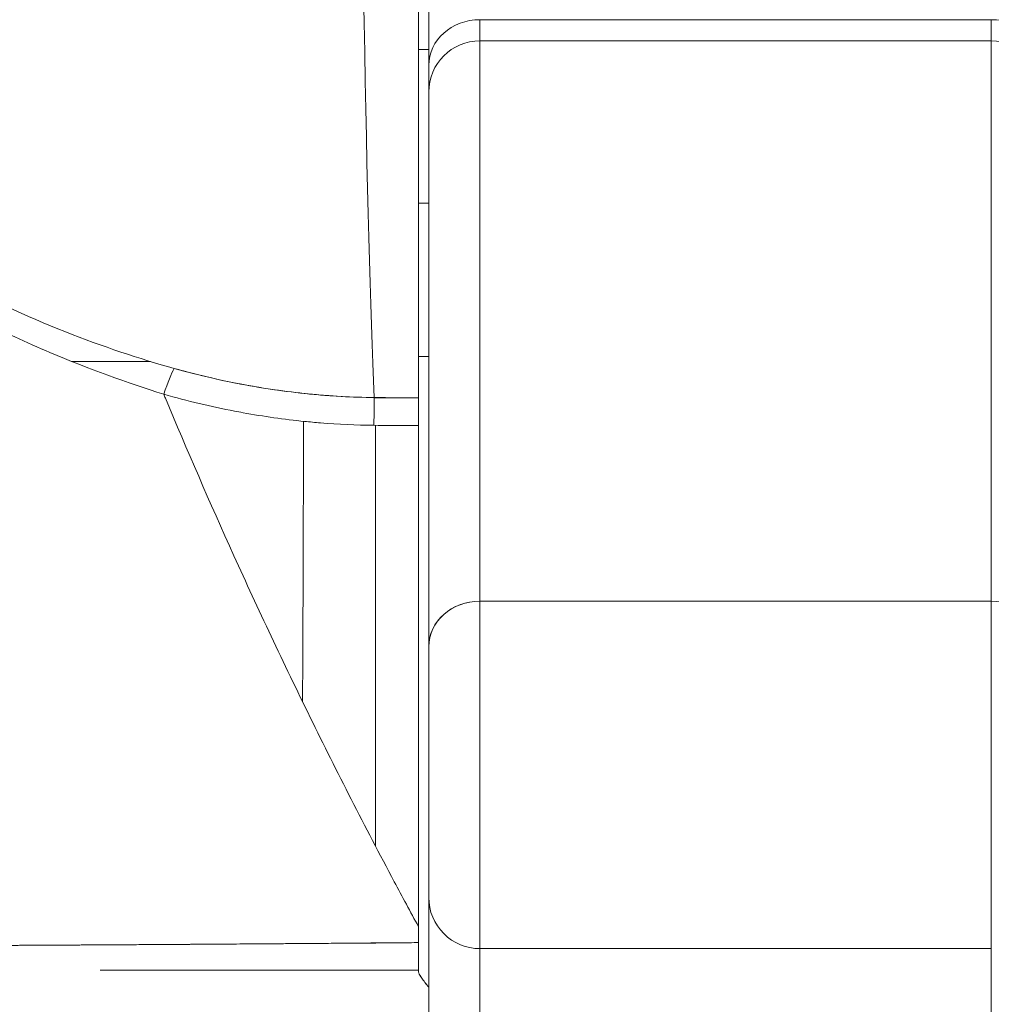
# Model space of a CAD drawing. Header units: inches. Extents: x 16 to 463, y 31 to 294.
# Tile 14 of 110: x 222.463 to 222.837, y 63.685 to 64.064. Entities that reach past the tile are written whole.
import ezdxf

# ---------------------------------------------------------------- set-up
doc = ezdxf.new("R2010")
doc.units = ezdxf.units.IN
doc.header["$LTSCALE"] = 28.571429
doc.header["$MEASUREMENT"] = 0
doc.layers.add('Dimension (ANSI)', color=7, linetype='Continuous', lineweight=5)
doc.layers.add('Visible (ANSI)', color=7, linetype='Continuous', lineweight=5)
doc.styles.add('ROMANS', font='romans.shx')
doc.dimstyles.new('Default (ANSI)', dxfattribs={"dimscale": 28.571429, "dimtxt": 0.1, "dimasz": 0.098425, "dimexe": 0.125, "dimexo": 0.0625, "dimgap": 0.031496, "dimtad": 0, "dimtih": 1, "dimtoh": 1, "dimrnd": 1e-08, "dimzin": 0, "dimdsep": 46, "dimtxsty": 'ROMANS', "dimcen": 0.09, "dimdle": 0.393701, "dimclrd": 256, "dimclre": 256, "dimclrt": 256, "dimadec": 0, "dimazin": 0, "dimtfac": 1, "dimtofl": 0, "dimtmove": 0, "dimatfit": 3, "dimfxl": 1, "dimtolj": 1, "dimtzin": 0, "dimlwd": -1, "dimlwe": -1, "dimarcsym": 0})

# ---------------------------------------------------------------- blocks, each defined once
blk = doc.blocks.new('*D13')
at = {"layer": 'Defpoints', "color": 0, "transparency": 16777216}
for p in [(226.05067, 80.43231), (225.17583, 62.79393), (226.05067, 61.7206)]:
    blk.add_point(p, dxfattribs=at)
at = {"layer": 'Dimension (ANSI)', "transparency": 16777216}
for p, q in [((225.17583, 64.57965), (225.17583, 84.00374)), ((226.05067, 63.50631), (226.05067, 84.00374)), ((222.36368, 80.43231), (219.55153, 80.43231)), ((228.86282, 80.43231), (234.28825, 80.43231))]:
    blk.add_line(p, q, dxfattribs=at)
for points in [[(222.36368, 80.901), (222.36368, 79.96362), (225.17583, 80.43231)], [(228.86282, 80.901), (228.86282, 79.96362), (226.05067, 80.43231)]]:
    blk.add_solid(points, dxfattribs=at)
at = {"layer": 'Dimension (ANSI)', "transparency": 16777216, "insert": (235.18814, 81.86088), "char_height": 2.857143, "attachment_point": 1, "style": 'ROMANS'}
blk.add_mtext('\\A1;0.87', dxfattribs=at)
blk = doc.blocks.new('*D35')
at = {"layer": 'Defpoints', "color": 0, "transparency": 16777216}
for p in [(190.67583, 80.43231), (190.67583, 62.79393), (225.17583, 62.79393)]:
    blk.add_point(p, dxfattribs=at)
at = {"layer": 'Dimension (ANSI)', "transparency": 16777216}
for p, q in [((190.67583, 64.57965), (190.67583, 84.00374)), ((225.17583, 64.57965), (225.17583, 84.00374)), ((193.48797, 80.43231), (201.24363, 80.43231)), ((222.36368, 80.43231), (214.60803, 80.43231))]:
    blk.add_line(p, q, dxfattribs=at)
for points in [[(193.48797, 80.901), (193.48797, 79.96362), (190.67583, 80.43231)], [(222.36368, 80.901), (222.36368, 79.96362), (225.17583, 80.43231)]]:
    blk.add_solid(points, dxfattribs=at)
at = {"layer": 'Dimension (ANSI)', "transparency": 16777216, "insert": (202.14351, 82.4958), "char_height": 2.857143, "attachment_point": 1, "style": 'ROMANS'}
blk.add_mtext('\\A1;34.50\\PDOOR\\PWIDTH', dxfattribs=at)

msp = doc.modelspace()

# ---------------------------------------------------------------- linework, layer by layer
at = {"layer": 'Visible (ANSI)'}
for p, q in [((222.61628, 63.91855), (222.61628, 64.27734)), ((222.62022, 64.07742), (222.62022, 64.04645)), ((222.83675, 64.06405), (222.6399, 64.06405)), ((222.6399, 64.06405), (222.6399, 64.05588)), ((222.6399, 64.06405), (222.6399, 64.05588)), ((222.83675, 64.05588), (222.83675, 64.06405)), ((222.83675, 64.05588), (222.83675, 64.06405)), ((222.6399, 63.84025), (222.6399, 64.05588)), ((222.6399, 64.05588), (222.6399, 63.84025)), ((222.6399, 64.05588), (222.83675, 64.05588)), ((222.83675, 64.05588), (222.83675, 63.84025)), ((222.83675, 63.84025), (222.83675, 64.05588)), ((222.61628, 64.05254), (222.62022, 64.05254)), ((222.62022, 64.0362), (222.62022, 64.04645)), ((222.62022, 64.0362), (222.62022, 63.82279)), ((222.61628, 63.99349), (222.62022, 63.99349)), ((222.62022, 63.99349), (222.61628, 63.99349)), ((222.61628, 63.93443), (222.62022, 63.93443)), ((222.48285, 63.93247), (222.5131, 63.93247)), ((222.59925, 63.91855), (222.61628, 63.91855)), ((222.59964, 63.90792), (222.59964, 63.74607)), ((222.6399, 63.70651), (222.6399, 63.84025)), ((222.83675, 63.84025), (222.6399, 63.84025)), ((222.6399, 63.84025), (222.6399, 63.70651)), ((222.6399, 63.84025), (222.83675, 63.84025)), ((222.83675, 63.84025), (222.83675, 63.70651)), ((222.83675, 63.70651), (222.83675, 63.84025)), ((222.62022, 63.82279), (222.62022, 63.72619)), ((222.62022, 63.72619), (222.62022, 63.55633)), ((222.6399, 63.70651), (222.6399, 63.54126)), ((222.6399, 63.54126), (222.6399, 63.70651)), ((222.6399, 63.70651), (222.83675, 63.70651)), ((222.83675, 63.70651), (222.83675, 63.54126)), ((222.61628, 63.69821), (222.61628, 63.69751)), ((222.61628, 63.69821), (222.61628, 63.69821))]:
    msp.add_line(p, q, dxfattribs=at)
for centre, start, end in [((222.6399, 64.0362), 90, 180), ((222.83675, 64.0362), 0, 90), ((222.6399, 63.72619), 179.9997, 270)]:
    msp.add_arc(centre, 0.01969, start, end, dxfattribs=at)
for centre, major_axis, ratio, start_param, end_param in [((222.60368, 64.42334), (0, 0.55118), 0.02, 1.83929, 2.7281), ((222.60368, 64.42334), (0, -0.55118), 0.02, 4.980883, 5.869693), ((222.6399, 64.04645), (-0.01969, 0), 0.894179, 4.712389, 6.283185), ((222.6399, 64.04645), (-0.01969, 0), 0.894179, 4.712389, 6.283185), ((222.83675, 64.04645), (0.01969, 0), 0.894179, 0, 1.570796), ((222.83675, 64.04645), (0.01969, 0), 0.894179, 0, 1.570796), ((222.51821, 63.91185), (-0.00536, -0.01935), 0.115734, 3.553872, 4.315932), ((222.59908, 63.90023), (-0.00022, -0.02008), 0.004433, 3.555002, 4.318798), ((222.59908, 63.90023), (0.00022, 0.02008), 0.004433, 0.413414, 1.177215), ((222.61627, 65.35874), (-1.5327, 0.00003), 0.939659, 1.559707, 1.570821), ((222.61628, 63.90013), (0, 0.02008), 0.00001, 5.105874, 5.870165), ((222.6399, 63.82279), (-0.01969, 0), 0.887306, 4.712389, 6.28319), ((222.6399, 63.82279), (-0.01969, 0), 0.887306, 4.712389, 6.283185), ((222.83675, 63.82279), (0.01969, 0), 0.887306, 0, 1.570796), ((222.61628, 63.69974), (0, -0.12692), 0.000028, 4.592628, 4.640753), ((222.61628, 63.71002), (0, -0.01181), 0.000012, 4.81429, 6.283189)]:
    msp.add_ellipse(centre, major_axis=major_axis, ratio=ratio, start_param=start_param, end_param=end_param, dxfattribs=at)
for points, knots in [([(222.61628, 64.27734), (222.61628, 64.24577), (222.61628, 64.21543), (222.61628, 64.18603), (222.61628, 64.15662), (222.61628, 64.12815), (222.61628, 64.10149), (222.61628, 64.07482), (222.61628, 64.04997), (222.61628, 64.02715), (222.61628, 64.00434), (222.61628, 63.98358), (222.61628, 63.96541), (222.61628, 63.94725), (222.61628, 63.93168), (222.61628, 63.91852)], [0, 0, 0, 0, 0.2, 0.2, 0.2, 0.4, 0.4, 0.4, 0.6, 0.6, 0.6, 0.8, 0.8, 0.8, 1, 1, 1, 1]), ([(222.28671, 64.15756), (222.28419, 64.15121), (222.28306, 64.14402), (222.28329, 64.13588), (222.28352, 64.12774), (222.2851, 64.11865), (222.28837, 64.10876), (222.28852, 64.10832), (222.28867, 64.10788), (222.28882, 64.10744), (222.29209, 64.09793), (222.29691, 64.08772), (222.30312, 64.07708), (222.30395, 64.07566), (222.3048, 64.07424), (222.30568, 64.07281), (222.31101, 64.0641), (222.31728, 64.05515), (222.32453, 64.0461), (222.32545, 64.04495), (222.32638, 64.0438), (222.32732, 64.04266), (222.32906, 64.04055), (222.33084, 64.03845), (222.33268, 64.03633), (222.34108, 64.02668), (222.35061, 64.01696), (222.36123, 64.00738), (222.36155, 64.00709), (222.36186, 64.0068), (222.36218, 64.00652), (222.37131, 63.99834), (222.38123, 63.99027), (222.3922, 63.98232), (222.3928, 63.98189), (222.3934, 63.98145), (222.394, 63.98102), (222.39774, 63.97835), (222.40159, 63.97569), (222.40556, 63.97305), (222.41065, 63.96967), (222.41593, 63.96632), (222.42138, 63.96304), (222.43023, 63.95771), (222.43948, 63.95256), (222.44891, 63.94778), (222.45287, 63.94577), (222.45685, 63.94383), (222.46084, 63.94196), (222.46534, 63.93987), (222.46984, 63.93787), (222.47434, 63.93596), (222.48926, 63.92964), (222.50417, 63.92435), (222.51821, 63.91989)], [0, 0, 0, 0, 0.125, 0.125, 0.125, 0.25, 0.25, 0.25, 0.255535, 0.255535, 0.255535, 0.375, 0.375, 0.375, 0.39094, 0.39094, 0.39094, 0.487767, 0.487767, 0.487767, 0.5, 0.5, 0.5, 0.522422, 0.522422, 0.522422, 0.625, 0.625, 0.625, 0.628055, 0.628055, 0.628055, 0.715688, 0.715688, 0.715688, 0.720466, 0.720466, 0.720466, 0.75, 0.75, 0.75, 0.787783, 0.787783, 0.787783, 0.849243, 0.849243, 0.849243, 0.875, 0.875, 0.875, 0.903965, 0.903965, 0.903965, 1, 1, 1, 1]), ([(222.52222, 63.92983), (222.50876, 63.93355), (222.49481, 63.93819), (222.48014, 63.94401), (222.46546, 63.94984), (222.45007, 63.95686), (222.43455, 63.96527), (222.41903, 63.97368), (222.40341, 63.98353), (222.38956, 63.9936), (222.37572, 64.00366), (222.36362, 64.01389), (222.3529, 64.02413), (222.34217, 64.03438), (222.33281, 64.04466), (222.32472, 64.05479), (222.31662, 64.06492), (222.30979, 64.0749), (222.30431, 64.08449), (222.29884, 64.09407), (222.29472, 64.10326), (222.29208, 64.11179), (222.28944, 64.12031), (222.28828, 64.12817), (222.28828, 64.13524), (222.28828, 64.14232), (222.28945, 64.1486), (222.29187, 64.15404)], [0, 0, 0, 0, 0.111111, 0.111111, 0.111111, 0.222222, 0.222222, 0.222222, 0.333333, 0.333333, 0.333333, 0.444444, 0.444444, 0.444444, 0.555556, 0.555556, 0.555556, 0.666667, 0.666667, 0.666667, 0.777778, 0.777778, 0.777778, 0.888889, 0.888889, 0.888889, 1, 1, 1, 1]), ([(222.62022, 64.04645), (222.62022, 64.05264), (222.62022, 64.05792), (222.62022, 64.06232), (222.62022, 64.06671), (222.62022, 64.07023), (222.62022, 64.07276), (222.62022, 64.07529), (222.62022, 64.07683), (222.62022, 64.07742)], [0, 0, 0, 0, 0.333333, 0.333333, 0.333333, 0.666667, 0.666667, 0.666667, 1, 1, 1, 1]), ([(222.62022, 64.0362), (222.62022, 64.03636), (222.62022, 64.03665), (222.62022, 64.03707), (222.62022, 64.03784), (222.62022, 64.03903), (222.62022, 64.04059), (222.62022, 64.04216), (222.62022, 64.04411), (222.62022, 64.04645)], [0.1495377, 0.1495377, 0.1495377, 0.1495377, 0.3333333, 0.3333333, 0.3333333, 0.6666667, 0.6666667, 0.6666667, 1, 1, 1, 1]), ([(222.62022, 63.82279), (222.62022, 63.84668), (222.62022, 63.86862), (222.62022, 63.88864), (222.62022, 63.90866), (222.62022, 63.92677), (222.62022, 63.94283), (222.62022, 63.9589), (222.62022, 63.97294), (222.62022, 63.98491), (222.62022, 63.99688), (222.62022, 64.00678), (222.62022, 64.01459), (222.62022, 64.02239), (222.62022, 64.02809), (222.62022, 64.03167), (222.62022, 64.03469), (222.62022, 64.03559), (222.62022, 64.0362)], [0, 0, 0, 0, 0.1666667, 0.1666667, 0.1666667, 0.3333333, 0.3333333, 0.3333333, 0.5, 0.5, 0.5, 0.6666667, 0.6666667, 0.6666667, 0.8333333, 0.8333333, 0.8333333, 0.9739524, 0.9739524, 0.9739524, 0.9739524]), ([(222.59925, 63.91861), (222.59272, 63.91868), (222.58619, 63.91898), (222.57969, 63.9195), (222.57018, 63.92026), (222.56071, 63.92149), (222.55132, 63.92316), (222.54151, 63.92491), (222.53179, 63.92715), (222.52222, 63.92983)], [0, 0, 0, 0, 0.250608, 0.250608, 0.250608, 0.616926, 0.616926, 0.616926, 1, 1, 1, 1]), ([(222.59925, 63.91861), (222.59067, 63.91871), (222.58237, 63.91917), (222.57379, 63.92003), (222.56522, 63.9209), (222.55637, 63.92219), (222.54774, 63.92382), (222.53912, 63.92546), (222.53072, 63.92742), (222.52222, 63.92983)], [0, 0, 0, 0, 0.333333, 0.333333, 0.333333, 0.666667, 0.666667, 0.666667, 1, 1, 1, 1]), ([(222.51821, 63.91989), (222.51841, 63.91941), (222.51861, 63.91893), (222.51881, 63.91844), (222.52711, 63.89853), (222.53591, 63.87827), (222.5452, 63.85775), (222.5545, 63.83723), (222.56429, 63.81645), (222.57458, 63.79551), (222.58486, 63.77456), (222.59565, 63.75345), (222.60693, 63.73227), (222.61001, 63.72648), (222.61313, 63.7207), (222.61628, 63.7149)], [0, 0, 0, 0, 0.007361, 0.007361, 0.007361, 0.310645, 0.310645, 0.310645, 0.613929, 0.613929, 0.613929, 0.917213, 0.917213, 0.917213, 1, 1, 1, 1]), ([(222.51821, 63.91989), (222.52731, 63.9173), (222.53641, 63.91513), (222.54545, 63.91339), (222.54654, 63.91318), (222.54763, 63.91298), (222.54871, 63.91278), (222.55665, 63.91134), (222.56454, 63.91023), (222.57241, 63.90943), (222.57445, 63.90922), (222.57648, 63.90904), (222.57851, 63.90887), (222.58541, 63.90832), (222.59228, 63.908), (222.59908, 63.90793)], [0, 0, 0, 0, 0.333333, 0.333333, 0.333333, 0.373396, 0.373396, 0.373396, 0.666667, 0.666667, 0.666667, 0.742468, 0.742468, 0.742468, 1, 1, 1, 1]), ([(222.61628, 63.91852), (222.61628, 63.91782), (222.61628, 63.91695), (222.61628, 63.91592), (222.61628, 63.9149), (222.61628, 63.91371), (222.61628, 63.91236), (222.61628, 63.91101), (222.61628, 63.9095), (222.61628, 63.90783)], [0, 0, 0, 0, 0.333333, 0.333333, 0.333333, 0.666667, 0.666667, 0.666667, 1, 1, 1, 1]), ([(222.57201, 63.90947), (222.57199, 63.90342), (222.57198, 63.89738), (222.57196, 63.89133), (222.57189, 63.86137), (222.57177, 63.83143), (222.57162, 63.80154)], [0.754765, 0.754765, 0.754765, 0.754765, 0.7757555, 0.7757555, 0.7757555, 0.8797637, 0.8797637, 0.8797637, 0.8797637]), ([(222.59908, 63.90793), (222.60358, 63.90788), (222.60808, 63.90785), (222.61257, 63.90784), (222.61381, 63.90783), (222.61504, 63.90783), (222.61628, 63.90783)], [0, 0, 0, 0, 0.784452, 0.784452, 0.784452, 1, 1, 1, 1]), ([(222.61628, 63.90783), (222.61628, 63.88727), (222.61628, 63.86641), (222.61628, 63.8452), (222.61628, 63.824), (222.61628, 63.80244), (222.61628, 63.78071), (222.61628, 63.75897), (222.61628, 63.73705), (222.61628, 63.7149)], [0, 0, 0, 0, 0.333333, 0.333333, 0.333333, 0.666667, 0.666667, 0.666667, 1, 1, 1, 1]), ([(222.62022, 63.72619), (222.62022, 63.7262), (222.62022, 63.72621), (222.62022, 63.72624), (222.62022, 63.72643), (222.62022, 63.72722), (222.62022, 63.72856), (222.62022, 63.72991), (222.62022, 63.73181), (222.62022, 63.73421), (222.62022, 63.73661), (222.62022, 63.73951), (222.62022, 63.74281), (222.62022, 63.74611), (222.62022, 63.7498), (222.62022, 63.75377), (222.62022, 63.75773), (222.62022, 63.76197), (222.62022, 63.76634), (222.62022, 63.7707), (222.62022, 63.77519), (222.62022, 63.77966), (222.62022, 63.78412), (222.62022, 63.78856), (222.62022, 63.79282), (222.62022, 63.79708), (222.62022, 63.80116), (222.62022, 63.80493), (222.62022, 63.8087), (222.62022, 63.81216), (222.62022, 63.81515), (222.62022, 63.81815), (222.62022, 63.82067), (222.62022, 63.82279)], [0.1531334, 0.1531334, 0.1531334, 0.1531334, 0.1666667, 0.1666667, 0.1666667, 0.25, 0.25, 0.25, 0.3333333, 0.3333333, 0.3333333, 0.4166667, 0.4166667, 0.4166667, 0.5, 0.5, 0.5, 0.5833333, 0.5833333, 0.5833333, 0.6666667, 0.6666667, 0.6666667, 0.75, 0.75, 0.75, 0.8333333, 0.8333333, 0.8333333, 0.9166667, 0.9166667, 0.9166667, 1, 1, 1, 1]), ([(222.62022, 63.55633), (222.62022, 63.56611), (222.62022, 63.57666), (222.62022, 63.58805), (222.62022, 63.59944), (222.62022, 63.61168), (222.62022, 63.62453), (222.62022, 63.63737), (222.62022, 63.65081), (222.62022, 63.66477), (222.62022, 63.67872), (222.62022, 63.69317), (222.62022, 63.7078), (222.62022, 63.7139), (222.62022, 63.72003), (222.62022, 63.72619)], [0, 0, 0, 0, 0.2, 0.2, 0.2, 0.4, 0.4, 0.4, 0.6, 0.6, 0.6, 0.8, 0.8, 0.8, 0.8833843, 0.8833843, 0.8833843, 0.8833843]), ([(222.61628, 63.7149), (222.61628, 63.71423), (222.61628, 63.71355), (222.61628, 63.71288), (222.61628, 63.7122), (222.61628, 63.71153), (222.61628, 63.71085), (222.61628, 63.71017), (222.61628, 63.7095), (222.61628, 63.70882)], [0, 0, 0, 0, 0.333333, 0.333333, 0.333333, 0.666667, 0.666667, 0.666667, 1, 1, 1, 1]), ([(221.87884, 63.71113), (221.87892, 63.71109), (221.8792, 63.71105), (221.87969, 63.71101), (221.88022, 63.71097), (221.88097, 63.71093), (221.88195, 63.71088), (221.88292, 63.71084), (221.88411, 63.7108), (221.88552, 63.71075), (221.88691, 63.71071), (221.88852, 63.71066), (221.89033, 63.71062), (221.8908, 63.7106), (221.89128, 63.71059), (221.89177, 63.71058), (221.89318, 63.71055), (221.89469, 63.71051), (221.89632, 63.71048), (221.8985, 63.71044), (221.90088, 63.71039), (221.90345, 63.71034), (221.90619, 63.71029), (221.90916, 63.71024), (221.91234, 63.71019), (221.91583, 63.71014), (221.91959, 63.71008), (221.92361, 63.71003), (221.92505, 63.71001), (221.92653, 63.70999), (221.92804, 63.70997), (221.93096, 63.70993), (221.93401, 63.70989), (221.93718, 63.70985), (221.94223, 63.70979), (221.94758, 63.70973), (221.95324, 63.70966), (221.95916, 63.7096), (221.9654, 63.70953), (221.97197, 63.70947), (221.97659, 63.70942), (221.98136, 63.70938), (221.98629, 63.70933), (221.98867, 63.70931), (221.99109, 63.70929), (221.99354, 63.70927), (222.00138, 63.7092), (222.00957, 63.70913), (222.0181, 63.70906), (222.02691, 63.70899), (222.03608, 63.70892), (222.04558, 63.70886), (222.05163, 63.70882), (222.05781, 63.70878), (222.06412, 63.70874), (222.06683, 63.70873), (222.06956, 63.70871), (222.07232, 63.7087), (222.08037, 63.70865), (222.08862, 63.70861), (222.0971, 63.70857), (222.10473, 63.70853), (222.11254, 63.7085), (222.12055, 63.70846), (222.12807, 63.70843), (222.13576, 63.70839), (222.14364, 63.70836), (222.14884, 63.70833), (222.15411, 63.70831), (222.15947, 63.70829), (222.16209, 63.70828), (222.16472, 63.70826), (222.16738, 63.70825), (222.17548, 63.70822), (222.18376, 63.70818), (222.19216, 63.70814), (222.20076, 63.7081), (222.20948, 63.70806), (222.21826, 63.70802), (222.22747, 63.70797), (222.23675, 63.70793), (222.24604, 63.70789), (222.25446, 63.70785), (222.26289, 63.70781), (222.27127, 63.70778), (222.27214, 63.70777), (222.273, 63.70777), (222.27387, 63.70776), (222.28225, 63.70773), (222.2906, 63.70769), (222.29889, 63.70766), (222.30645, 63.70763), (222.31398, 63.70761), (222.32146, 63.70758), (222.32825, 63.70756), (222.335, 63.70754), (222.34171, 63.70753), (222.34778, 63.70751), (222.35383, 63.7075), (222.35985, 63.7075), (222.3653, 63.70749), (222.37073, 63.70749), (222.37615, 63.70749), (222.37808, 63.70749), (222.38, 63.70749), (222.38193, 63.70749), (222.385, 63.70749), (222.38807, 63.70749), (222.39114, 63.70749), (222.39591, 63.7075), (222.40067, 63.70751), (222.40544, 63.70752), (222.41018, 63.70753), (222.41493, 63.70755), (222.4197, 63.70756), (222.42466, 63.70758), (222.42964, 63.7076), (222.43464, 63.70762), (222.44006, 63.70765), (222.4455, 63.70767), (222.45099, 63.7077), (222.45689, 63.70773), (222.46284, 63.70777), (222.46885, 63.7078), (222.47436, 63.70783), (222.47992, 63.70786), (222.48556, 63.7079), (222.48764, 63.70791), (222.48974, 63.70792), (222.49184, 63.70793), (222.49464, 63.70795), (222.49746, 63.70797), (222.5003, 63.70798), (222.50467, 63.70801), (222.50908, 63.70804), (222.51353, 63.70807), (222.51756, 63.70809), (222.52163, 63.70812), (222.52572, 63.70815), (222.52946, 63.70817), (222.53322, 63.7082), (222.537, 63.70822), (222.54047, 63.70824), (222.54396, 63.70827), (222.54747, 63.70829), (222.55069, 63.70832), (222.55393, 63.70834), (222.55719, 63.70836), (222.5602, 63.70838), (222.56321, 63.70841), (222.56624, 63.70843), (222.56905, 63.70845), (222.57187, 63.70847), (222.5747, 63.70849), (222.57733, 63.70851), (222.57998, 63.70853), (222.58263, 63.70855), (222.58511, 63.70857), (222.58759, 63.70859), (222.59008, 63.70861), (222.59241, 63.70863), (222.59474, 63.70865), (222.59707, 63.70867), (222.59923, 63.70868), (222.60139, 63.7087), (222.60356, 63.70872), (222.60554, 63.70873), (222.60753, 63.70875), (222.60952, 63.70877), (222.61132, 63.70878), (222.61312, 63.7088), (222.61492, 63.70881), (222.61538, 63.70882), (222.61583, 63.70882), (222.61628, 63.70882)], [0, 0, 0, 0, 0.025215, 0.025215, 0.025215, 0.052019, 0.052019, 0.052019, 0.078475, 0.078475, 0.078475, 0.104458, 0.104458, 0.104458, 0.111111, 0.111111, 0.111111, 0.130002, 0.130002, 0.130002, 0.155281, 0.155281, 0.155281, 0.182167, 0.182167, 0.182167, 0.211639, 0.211639, 0.211639, 0.222222, 0.222222, 0.222222, 0.242719, 0.242719, 0.242719, 0.275303, 0.275303, 0.275303, 0.309372, 0.309372, 0.309372, 0.333333, 0.333333, 0.333333, 0.34491, 0.34491, 0.34491, 0.381911, 0.381911, 0.381911, 0.420108, 0.420108, 0.420108, 0.444444, 0.444444, 0.444444, 0.45489, 0.45489, 0.45489, 0.485385, 0.485385, 0.485385, 0.512843, 0.512843, 0.512843, 0.5386, 0.5386, 0.5386, 0.555556, 0.555556, 0.555556, 0.563824, 0.563824, 0.563824, 0.589065, 0.589065, 0.589065, 0.614921, 0.614921, 0.614921, 0.642049, 0.642049, 0.642049, 0.666667, 0.666667, 0.666667, 0.669208, 0.669208, 0.669208, 0.693865, 0.693865, 0.693865, 0.716345, 0.716345, 0.716345, 0.736729, 0.736729, 0.736729, 0.755149, 0.755149, 0.755149, 0.771835, 0.771835, 0.771835, 0.777778, 0.777778, 0.777778, 0.787269, 0.787269, 0.787269, 0.80203, 0.80203, 0.80203, 0.816729, 0.816729, 0.816729, 0.83205, 0.83205, 0.83205, 0.848651, 0.848651, 0.848651, 0.866499, 0.866499, 0.866499, 0.882849, 0.882849, 0.882849, 0.888889, 0.888889, 0.888889, 0.896936, 0.896936, 0.896936, 0.909337, 0.909337, 0.909337, 0.920569, 0.920569, 0.920569, 0.930826, 0.930826, 0.930826, 0.940227, 0.940227, 0.940227, 0.948872, 0.948872, 0.948872, 0.956852, 0.956852, 0.956852, 0.964251, 0.964251, 0.964251, 0.971144, 0.971144, 0.971144, 0.977589, 0.977589, 0.977589, 0.983597, 0.983597, 0.983597, 0.989157, 0.989157, 0.989157, 0.994249, 0.994249, 0.994249, 0.998848, 0.998848, 0.998848, 1, 1, 1, 1]), ([(222.61628, 63.70882), (222.60732, 63.70873), (222.59683, 63.70864), (222.58575, 63.70856), (222.5803, 63.70852), (222.57471, 63.70848), (222.56909, 63.70844), (222.56748, 63.70843), (222.56587, 63.70842), (222.56425, 63.70841), (222.55626, 63.70835), (222.54818, 63.70829), (222.53995, 63.70824), (222.53219, 63.70818), (222.52429, 63.70813), (222.51616, 63.70808), (222.51514, 63.70807), (222.51411, 63.70807), (222.51308, 63.70806), (222.50363, 63.708), (222.49392, 63.70794), (222.48396, 63.70789), (222.47538, 63.70784), (222.46661, 63.7078), (222.4577, 63.70775), (222.45615, 63.70774), (222.45461, 63.70773), (222.45305, 63.70772), (222.44264, 63.70767), (222.43198, 63.70761), (222.42117, 63.70757), (222.41225, 63.70753), (222.40324, 63.70751), (222.39404, 63.7075), (222.39233, 63.70749), (222.39061, 63.70749), (222.38889, 63.70749), (222.37811, 63.70748), (222.36715, 63.70749), (222.35598, 63.70751), (222.346, 63.70752), (222.33585, 63.70754), (222.32559, 63.70757), (222.32444, 63.70757), (222.32329, 63.70758), (222.32214, 63.70758), (222.31079, 63.70761), (222.29926, 63.70766), (222.28762, 63.70771), (222.27619, 63.70775), (222.26465, 63.70781), (222.25298, 63.70787), (222.24123, 63.70793), (222.22942, 63.70799), (222.21743, 63.70805), (222.20568, 63.7081), (222.19377, 63.70816), (222.1818, 63.7082), (222.18024, 63.70821), (222.17867, 63.70822), (222.17711, 63.70822), (222.16698, 63.70826), (222.15679, 63.70829), (222.14659, 63.70833), (222.13525, 63.70837), (222.12392, 63.70842), (222.11265, 63.70848), (222.10825, 63.7085), (222.10387, 63.70852), (222.0995, 63.70854), (222.0931, 63.70858), (222.08673, 63.70861), (222.08038, 63.70865), (222.06127, 63.70876), (222.04236, 63.70889), (222.02381, 63.70902), (222.02324, 63.70902), (222.02268, 63.70903), (222.02211, 63.70903), (222.00507, 63.70916), (221.98845, 63.7093), (221.97348, 63.70945), (221.96727, 63.70951), (221.96134, 63.70957), (221.95574, 63.70964), (221.9484, 63.70972), (221.94161, 63.7098), (221.93543, 63.70988), (221.92516, 63.71), (221.91655, 63.71013), (221.9095, 63.71024), (221.90902, 63.71025), (221.90854, 63.71025), (221.90808, 63.71026), (221.90063, 63.71038), (221.89498, 63.71049), (221.89065, 63.7106), (221.88888, 63.71065), (221.88733, 63.71069), (221.88599, 63.71074), (221.88416, 63.7108), (221.88271, 63.71086), (221.88162, 63.71092), (221.87982, 63.71101), (221.87898, 63.71109), (221.87884, 63.71113)], [0, 0, 0, 0, 0.051587, 0.051587, 0.051587, 0.076923, 0.076923, 0.076923, 0.084185, 0.084185, 0.084185, 0.12001, 0.12001, 0.12001, 0.153846, 0.153846, 0.153846, 0.158111, 0.158111, 0.158111, 0.197166, 0.197166, 0.197166, 0.230769, 0.230769, 0.230769, 0.236582, 0.236582, 0.236582, 0.275566, 0.275566, 0.275566, 0.307692, 0.307692, 0.307692, 0.313667, 0.313667, 0.313667, 0.351144, 0.351144, 0.351144, 0.384615, 0.384615, 0.384615, 0.388358, 0.388358, 0.388358, 0.425269, 0.425269, 0.425269, 0.461538, 0.461538, 0.461538, 0.498022, 0.498022, 0.498022, 0.533802, 0.533802, 0.533802, 0.538462, 0.538462, 0.538462, 0.568677, 0.568677, 0.568677, 0.602294, 0.602294, 0.602294, 0.615385, 0.615385, 0.615385, 0.634551, 0.634551, 0.634551, 0.692308, 0.692308, 0.692308, 0.694069, 0.694069, 0.694069, 0.747191, 0.747191, 0.747191, 0.769231, 0.769231, 0.769231, 0.798153, 0.798153, 0.798153, 0.846154, 0.846154, 0.846154, 0.849449, 0.849449, 0.849449, 0.901739, 0.901739, 0.901739, 0.923077, 0.923077, 0.923077, 0.952173, 0.952173, 0.952173, 1, 1, 1, 1]), ([(222.61628, 63.70882), (222.61628, 63.70681), (222.61628, 63.70506), (222.61628, 63.70349), (222.61628, 63.70191), (222.61628, 63.7005), (222.61628, 63.69958), (222.61628, 63.69866), (222.61628, 63.69825), (222.61628, 63.69821)], [0, 0, 0, 0, 0.333333, 0.333333, 0.333333, 0.666667, 0.666667, 0.666667, 1, 1, 1, 1]), ([(222.61628, 63.69751), (222.61628, 63.69766), (222.61628, 63.69779), (222.61628, 63.6979), (222.61628, 63.698), (222.61628, 63.69808), (222.61628, 63.69813), (222.61628, 63.69819), (222.61628, 63.69821), (222.61628, 63.69821)], [0, 0, 0, 0, 0.333333, 0.333333, 0.333333, 0.666667, 0.666667, 0.666667, 1, 1, 1, 1]), ([(222.61628, 63.69751), (222.61628, 63.69708), (222.61661, 63.69642), (222.61723, 63.6955), (222.61786, 63.69458), (222.61878, 63.69341), (222.61987, 63.69204), (222.61999, 63.6919), (222.6201, 63.69176), (222.62022, 63.69162)], [0, 0, 0, 0, 0.25, 0.25, 0.25, 0.5, 0.5, 0.5, 0.5255031, 0.5255031, 0.5255031, 0.5255031]), ([(222.62022, 63.69162), (222.62011, 63.69175), (222.62, 63.69189), (222.61989, 63.69202), (222.61879, 63.69339), (222.61786, 63.69458), (222.61724, 63.69549), (222.61662, 63.69641), (222.6163, 63.69707), (222.61628, 63.69751)], [0.4756884, 0.4756884, 0.4756884, 0.4756884, 0.5, 0.5, 0.5, 0.75, 0.75, 0.75, 1, 1, 1, 1])]:
    msp.add_open_spline(points, degree=3, knots=knots, dxfattribs=at)
for points in [[(222.57203, 63.92021), (222.57203, 63.92021), (222.57203, 63.92021), (222.57203, 63.92021)], [(222.61624, 63.69821), (222.57541, 63.69821), (222.5342, 63.69821), (222.49367, 63.69821)]]:
    msp.add_open_spline(points, degree=3, dxfattribs=at)

# ---------------------------------------------------------------- dimensions: what is measured, and where the dimension line sits
at = {"layer": 'Dimension (ANSI)'}
dim = msp.add_linear_dim(base=(190.67583, 80.43231), p1=(225.17583, 62.79393), p2=(190.67583, 62.79393), text='<>\\PDOOR\\PWIDTH', dimstyle='Default (ANSI)', override={"dimtih": 0, "dimtoh": 0, "dimdec": 2, "dimtp": 0, "dimtm": 0, "dimtdec": 2, "dimatfit": 1, "dimtvp": -0.333333}, dxfattribs=at)
dim.commit()
dim.dimension.update_dxf_attribs({"geometry": '*D35', "text_midpoint": (207.92583, 80.43231), "dimtype": 160})
dim = msp.add_linear_dim(base=(226.05067, 80.43231), p1=(225.17583, 62.79393), p2=(226.05067, 61.7206), angle=180, dimstyle='Default (ANSI)', override={"dimtih": 0, "dimtoh": 0, "dimdec": 2, "dimtp": 0, "dimtm": 0, "dimtdec": 2, "dimatfit": 1}, dxfattribs=at)
dim.commit()
dim.dimension.update_dxf_attribs({"geometry": '*D13', "text_midpoint": (239.54188, 80.43231), "dimtype": 160})

doc.saveas('drawing.dxf')
